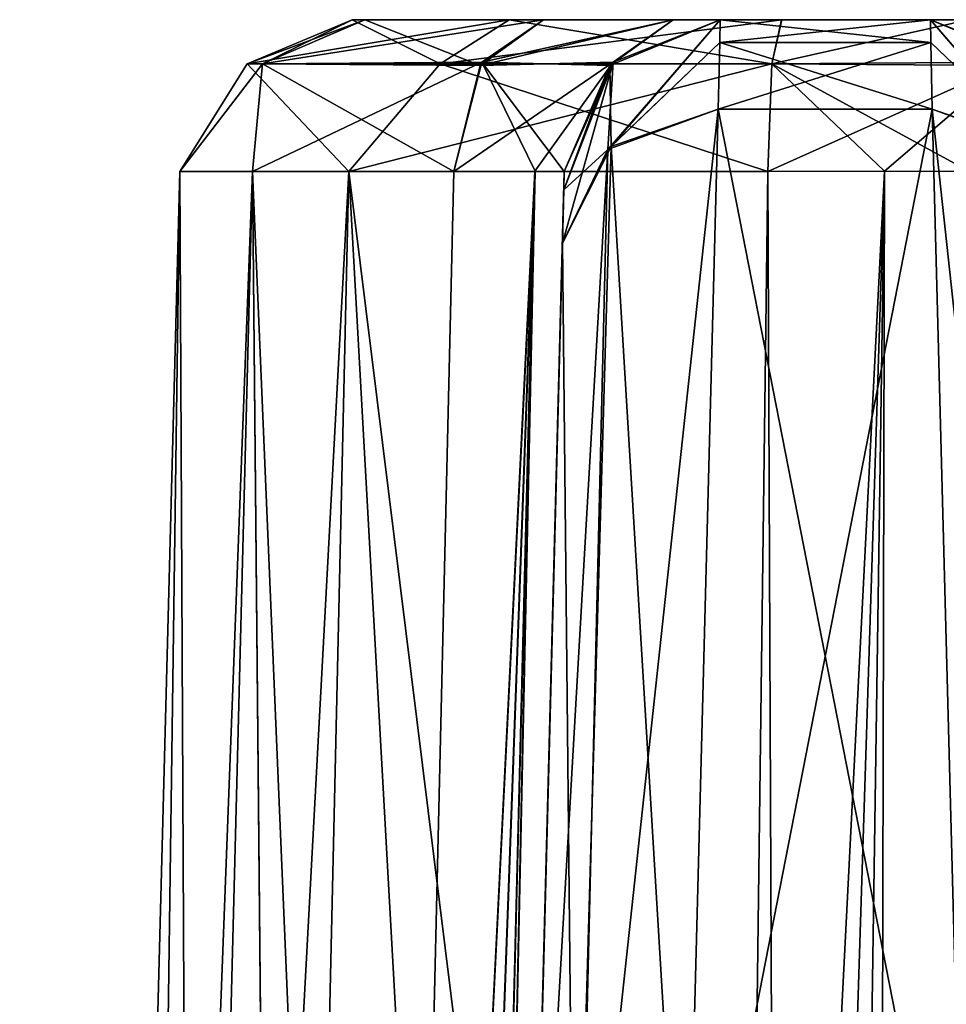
# Model space of a CAD drawing. Header units: inches. Extents: x -10 to 10, y -2.3 to 4.3.
# Tile 228 of 256: x -7.155 to -6.977, y 0.661 to 0.85. Entities that reach past the tile are written whole.
import ezdxf

# ---------------------------------------------------------------- set-up
doc = ezdxf.new("R2010")
doc.units = ezdxf.units.IN
doc.header["$LTSCALE"] = 65.185185
doc.header["$MEASUREMENT"] = 0
for name, color, linetype in [('1686', 7, 'CONTINUOUS'), ('1731', 7, 'CONTINUOUS'), ('4492', 7, 'CONTINUOUS'), ('4493', 7, 'CONTINUOUS'), ('4494', 7, 'CONTINUOUS'), ('4495', 7, 'CONTINUOUS'), ('4496', 7, 'CONTINUOUS'), ('4497', 7, 'CONTINUOUS'), ('4498', 7, 'CONTINUOUS'), ('4499', 7, 'CONTINUOUS'), ('4500', 7, 'CONTINUOUS'), ('4501', 7, 'CONTINUOUS'), ('4752', 7, 'CONTINUOUS'), ('4753', 7, 'CONTINUOUS'), ('4754', 7, 'CONTINUOUS'), ('4755', 7, 'CONTINUOUS'), ('4756', 7, 'CONTINUOUS'), ('4757', 7, 'CONTINUOUS'), ('4758', 7, 'CONTINUOUS'), ('4759', 7, 'CONTINUOUS'), ('4760', 7, 'CONTINUOUS'), ('4761', 7, 'CONTINUOUS'), ('4791', 7, 'CONTINUOUS'), ('4792', 7, 'CONTINUOUS'), ('4793', 7, 'CONTINUOUS'), ('4794', 7, 'CONTINUOUS'), ('4795', 7, 'CONTINUOUS'), ('4796', 7, 'CONTINUOUS'), ('4798', 7, 'CONTINUOUS'), ('4832', 7, 'CONTINUOUS'), ('4833', 7, 'CONTINUOUS'), ('4834', 7, 'CONTINUOUS'), ('4835', 7, 'CONTINUOUS'), ('4836', 7, 'CONTINUOUS'), ('4877', 7, 'CONTINUOUS')]:
    doc.layers.add(name, color=color, linetype=linetype)

msp = doc.modelspace()

# ---------------------------------------------------------------- linework, layer by layer
at = {"layer": '1686', "linetype": 'Continuous'}
for points in [[(-7.081, -0.355, 2.82467), (-7.081, -0.355, 4.53392), (-7.05021, 0.82079, 3.4926), (-7.081, -0.355, 2.82467)], [(-7.05021, 0.82079, 3.4926), (-7.081, -0.355, 4.53392), (-7.0503, 0.81729, 3.52136), (-7.05021, 0.82079, 3.4926)], [(-7.05021, 0.82079, 2.80949), (-7.081, -0.355, 2.82467), (-7.05021, 0.82079, 3.4926), (-7.05021, 0.82079, 2.80949)], [(-7.0503, 0.81729, 3.52136), (-7.081, -0.355, 4.53392), (-7.05057, 0.807, 3.54845), (-7.0503, 0.81729, 3.52136)], [(-7.081, -0.355, 4.53392), (-7.05694, 0.5639, 4.01084), (-7.05057, 0.807, 3.54845), (-7.081, -0.355, 4.53392)]]:
    msp.add_3dface(points, dxfattribs=at)
at = {"layer": '1731', "linetype": 'Continuous'}
for points in [[(-7.0503, 0.81729, -3.52136), (-7.081, -0.355, -2.82272), (-7.05021, 0.82079, -3.4926), (-7.0503, 0.81729, -3.52136)], [(-7.05021, 0.82079, -3.4926), (-7.081, -0.355, -2.82272), (-7.05021, 0.82079, -2.80755), (-7.05021, 0.82079, -3.4926)], [(-7.05057, 0.807, -3.54845), (-7.081, -0.355, -2.82272), (-7.0503, 0.81729, -3.52136), (-7.05057, 0.807, -3.54845)], [(-7.05694, 0.5639, -4.01085), (-7.081, -0.355, -2.82272), (-7.05057, 0.807, -3.54845), (-7.05694, 0.5639, -4.01085)]]:
    msp.add_3dface(points, dxfattribs=at)
at = {"layer": '4492', "linetype": 'Continuous'}
msp.add_3dface([(-6.97978, 0.85, 2.8095), (-6.95853, 0.84118, 2.80949), (-6.97076, 0.85, 2.77264), (-6.97978, 0.85, 2.8095)], dxfattribs=at)
at = {"layer": '4493', "linetype": 'Continuous'}
for points in [[(-6.95853, 0.84118, 2.80949), (-6.97978, 0.85, 2.8095), (-6.95917, 0.8418, 3.4926), (-6.95853, 0.84118, 2.80949)], [(-6.95917, 0.8418, 3.4926), (-6.97978, 0.85, 2.8095), (-6.97978, 0.85, 3.4926), (-6.95917, 0.8418, 3.4926)]]:
    msp.add_3dface(points, dxfattribs=at)
at = {"layer": '4494', "linetype": 'Continuous'}
for points in [[(-6.95917, 0.8418, 3.4926), (-6.97978, 0.85, 3.4926), (-6.95814, 0.82505, 3.55805), (-6.95917, 0.8418, 3.4926)], [(-6.95814, 0.82505, 3.55805), (-6.97978, 0.85, 3.4926), (-6.97969, 0.84563, 3.52855), (-6.95814, 0.82505, 3.55805)], [(-6.97942, 0.83277, 3.56241), (-6.95814, 0.82505, 3.55805), (-6.97969, 0.84563, 3.52855), (-6.97942, 0.83277, 3.56241)]]:
    msp.add_3dface(points, dxfattribs=at)
at = {"layer": '4495', "linetype": 'Continuous'}
for points in [[(-6.97305, 0.5897, 4.02475), (-6.95233, 0.58246, 4.02066), (-6.97942, 0.83277, 3.56241), (-6.97305, 0.5897, 4.02475)], [(-6.95233, 0.58246, 4.02066), (-6.95814, 0.82505, 3.55805), (-6.97942, 0.83277, 3.56241), (-6.95233, 0.58246, 4.02066)]]:
    msp.add_3dface(points, dxfattribs=at)
at = {"layer": '4496', "linetype": 'Continuous'}
for points in [[(-7.02695, 0.5897, 4.02475), (-6.97305, 0.5897, 4.02475), (-6.97942, 0.83277, 3.56241), (-7.02695, 0.5897, 4.02475)], [(-7.02695, 0.5897, 4.02475), (-6.97942, 0.83277, 3.56241), (-7.02058, 0.83277, 3.56241), (-7.02695, 0.5897, 4.02475)]]:
    msp.add_3dface(points, dxfattribs=at)
at = {"layer": '4497', "linetype": 'Continuous'}
for points in [[(-7.02695, 0.5897, 4.02475), (-7.02058, 0.83277, 3.56241), (-7.04122, 0.8256, 3.55835), (-7.02695, 0.5897, 4.02475)], [(-7.05057, 0.807, 3.54845), (-7.04823, 0.58198, 4.0204), (-7.04122, 0.8256, 3.55835), (-7.05057, 0.807, 3.54845)], [(-7.04823, 0.58198, 4.0204), (-7.02695, 0.5897, 4.02475), (-7.04122, 0.8256, 3.55835), (-7.04823, 0.58198, 4.0204)], [(-7.05694, 0.5639, 4.01084), (-7.04823, 0.58198, 4.0204), (-7.05057, 0.807, 3.54845), (-7.05694, 0.5639, 4.01084)]]:
    msp.add_3dface(points, dxfattribs=at)
at = {"layer": '4498', "linetype": 'Continuous'}
for points in [[(-7.04147, 0.84118, 3.4926), (-7.04122, 0.8256, 3.55835), (-7.02022, 0.85, 3.4926), (-7.04147, 0.84118, 3.4926)], [(-7.02022, 0.85, 3.4926), (-7.04122, 0.8256, 3.55835), (-7.02031, 0.84563, 3.52855), (-7.02022, 0.85, 3.4926)], [(-7.04122, 0.8256, 3.55835), (-7.02058, 0.83277, 3.56241), (-7.02031, 0.84563, 3.52855), (-7.04122, 0.8256, 3.55835)], [(-7.05021, 0.82079, 3.4926), (-7.0503, 0.81729, 3.52136), (-7.04147, 0.84118, 3.4926), (-7.05021, 0.82079, 3.4926)], [(-7.0503, 0.81729, 3.52136), (-7.04122, 0.8256, 3.55835), (-7.04147, 0.84118, 3.4926), (-7.0503, 0.81729, 3.52136)], [(-7.0503, 0.81729, 3.52136), (-7.05057, 0.807, 3.54845), (-7.04122, 0.8256, 3.55835), (-7.0503, 0.81729, 3.52136)]]:
    msp.add_3dface(points, dxfattribs=at)
at = {"layer": '4499', "linetype": 'Continuous'}
for points in [[(-7.04147, 0.84118, 3.4926), (-7.02022, 0.85, 3.4926), (-7.04083, 0.8418, 2.80949), (-7.04147, 0.84118, 3.4926)], [(-7.04083, 0.8418, 2.80949), (-7.02022, 0.85, 3.4926), (-7.02022, 0.85, 2.8095), (-7.04083, 0.8418, 2.80949)], [(-7.05021, 0.82079, 2.80949), (-7.04147, 0.84118, 3.4926), (-7.04083, 0.8418, 2.80949), (-7.05021, 0.82079, 2.80949)], [(-7.05021, 0.82079, 2.80949), (-7.05021, 0.82079, 3.4926), (-7.04147, 0.84118, 3.4926), (-7.05021, 0.82079, 2.80949)]]:
    msp.add_3dface(points, dxfattribs=at)
at = {"layer": '4500', "linetype": 'Continuous'}
for points in [[(-7.06642, 0.84118, 2.76146), (-7.04083, 0.8418, 2.80949), (-7.02924, 0.85, 2.77265), (-7.06642, 0.84118, 2.76146)], [(-7.05419, 0.85, 2.74408), (-7.06642, 0.84118, 2.76146), (-7.02924, 0.85, 2.77265), (-7.05419, 0.85, 2.74408)], [(-7.04083, 0.8418, 2.80949), (-7.02022, 0.85, 2.8095), (-7.02924, 0.85, 2.77265), (-7.04083, 0.8418, 2.80949)], [(-7.07149, 0.82079, 2.76867), (-7.04083, 0.8418, 2.80949), (-7.06642, 0.84118, 2.76146), (-7.07149, 0.82079, 2.76867)], [(-7.04083, 0.8418, 2.80949), (-7.07149, 0.82079, 2.76867), (-7.05587, 0.82089, 2.78648), (-7.04083, 0.8418, 2.80949)], [(-7.05021, 0.82079, 2.80949), (-7.04083, 0.8418, 2.80949), (-7.05587, 0.82089, 2.78648), (-7.05021, 0.82079, 2.80949)]]:
    msp.add_3dface(points, dxfattribs=at)
at = {"layer": '4501', "linetype": 'Continuous'}
for points in [[(-7.09908, -0.35478, 2.78628), (-7.05587, 0.82089, 2.78648), (-7.08529, 0.23218, 2.77745), (-7.09908, -0.35478, 2.78628)], [(-7.08578, -0.35522, 2.80344), (-7.05587, 0.82089, 2.78648), (-7.09908, -0.35478, 2.78628), (-7.08578, -0.35522, 2.80344)], [(-7.081, -0.355, 2.82467), (-7.05587, 0.82089, 2.78648), (-7.08578, -0.35522, 2.80344), (-7.081, -0.355, 2.82467)], [(-7.07149, 0.82079, 2.76867), (-7.08529, 0.23218, 2.77745), (-7.05587, 0.82089, 2.78648), (-7.07149, 0.82079, 2.76867)], [(-7.081, -0.355, 2.82467), (-7.05021, 0.82079, 2.80949), (-7.05587, 0.82089, 2.78648), (-7.081, -0.355, 2.82467)]]:
    msp.add_3dface(points, dxfattribs=at)
at = {"layer": '4752', "linetype": 'Continuous'}
for points in [[(-7.08574, -0.35518, -2.80149), (-7.09904, -0.355, -2.78428), (-7.05583, 0.82088, -2.78451), (-7.08574, -0.35518, -2.80149)], [(-7.05583, 0.82088, -2.78451), (-7.09904, -0.355, -2.78428), (-7.08533, 0.2322, -2.77557), (-7.05583, 0.82088, -2.78451)], [(-7.081, -0.355, -2.82272), (-7.08574, -0.35518, -2.80149), (-7.05583, 0.82088, -2.78451), (-7.081, -0.355, -2.82272)], [(-7.07144, 0.82079, -2.76666), (-7.05583, 0.82088, -2.78451), (-7.08533, 0.2322, -2.77557), (-7.07144, 0.82079, -2.76666)], [(-7.05021, 0.82079, -2.80755), (-7.081, -0.355, -2.82272), (-7.05583, 0.82088, -2.78451), (-7.05021, 0.82079, -2.80755)]]:
    msp.add_3dface(points, dxfattribs=at)
at = {"layer": '4753', "linetype": 'Continuous'}
for points in [[(-7.02924, 0.85, -2.77069), (-7.04147, 0.84118, -2.80755), (-7.06605, 0.8418, -2.75899), (-7.02924, 0.85, -2.77069)], [(-7.05419, 0.85, -2.74213), (-7.02924, 0.85, -2.77069), (-7.06605, 0.8418, -2.75899), (-7.05419, 0.85, -2.74213)], [(-7.02022, 0.85, -2.80755), (-7.04147, 0.84118, -2.80755), (-7.02924, 0.85, -2.77069), (-7.02022, 0.85, -2.80755)], [(-7.05583, 0.82088, -2.78451), (-7.07144, 0.82079, -2.76666), (-7.06605, 0.8418, -2.75899), (-7.05583, 0.82088, -2.78451)], [(-7.05021, 0.82079, -2.80755), (-7.05583, 0.82088, -2.78451), (-7.06605, 0.8418, -2.75899), (-7.05021, 0.82079, -2.80755)], [(-7.04147, 0.84118, -2.80755), (-7.05021, 0.82079, -2.80755), (-7.06605, 0.8418, -2.75899), (-7.04147, 0.84118, -2.80755)]]:
    msp.add_3dface(points, dxfattribs=at)
at = {"layer": '4754', "linetype": 'Continuous'}
for points in [[(-7.04147, 0.84118, -2.80755), (-7.02022, 0.85, -2.80755), (-7.04083, 0.8418, -3.4926), (-7.04147, 0.84118, -2.80755)], [(-7.04083, 0.8418, -3.4926), (-7.02022, 0.85, -2.80755), (-7.02022, 0.85, -3.4926), (-7.04083, 0.8418, -3.4926)], [(-7.05021, 0.82079, -3.4926), (-7.04147, 0.84118, -2.80755), (-7.04083, 0.8418, -3.4926), (-7.05021, 0.82079, -3.4926)], [(-7.05021, 0.82079, -3.4926), (-7.05021, 0.82079, -2.80755), (-7.04147, 0.84118, -2.80755), (-7.05021, 0.82079, -3.4926)]]:
    msp.add_3dface(points, dxfattribs=at)
at = {"layer": '4755', "linetype": 'Continuous'}
for points in [[(-7.04083, 0.8418, -3.4926), (-7.02022, 0.85, -3.4926), (-7.04186, 0.82505, -3.55805), (-7.04083, 0.8418, -3.4926)], [(-7.04186, 0.82505, -3.55805), (-7.02022, 0.85, -3.4926), (-7.02031, 0.84563, -3.52855), (-7.04186, 0.82505, -3.55805)], [(-7.02058, 0.83277, -3.56241), (-7.04186, 0.82505, -3.55805), (-7.02031, 0.84563, -3.52855), (-7.02058, 0.83277, -3.56241)], [(-7.05057, 0.807, -3.54845), (-7.0503, 0.81729, -3.52136), (-7.04083, 0.8418, -3.4926), (-7.05057, 0.807, -3.54845)], [(-7.05057, 0.807, -3.54845), (-7.04083, 0.8418, -3.4926), (-7.04186, 0.82505, -3.55805), (-7.05057, 0.807, -3.54845)], [(-7.0503, 0.81729, -3.52136), (-7.05021, 0.82079, -3.4926), (-7.04083, 0.8418, -3.4926), (-7.0503, 0.81729, -3.52136)]]:
    msp.add_3dface(points, dxfattribs=at)
at = {"layer": '4756', "linetype": 'Continuous'}
for points in [[(-7.02695, 0.5897, -4.02475), (-7.04767, 0.58246, -4.02066), (-7.02058, 0.83277, -3.56241), (-7.02695, 0.5897, -4.02475)], [(-7.04767, 0.58246, -4.02066), (-7.04186, 0.82505, -3.55805), (-7.02058, 0.83277, -3.56241), (-7.04767, 0.58246, -4.02066)], [(-7.05694, 0.5639, -4.01085), (-7.05057, 0.807, -3.54845), (-7.04186, 0.82505, -3.55805), (-7.05694, 0.5639, -4.01085)], [(-7.04767, 0.58246, -4.02066), (-7.05694, 0.5639, -4.01085), (-7.04186, 0.82505, -3.55805), (-7.04767, 0.58246, -4.02066)]]:
    msp.add_3dface(points, dxfattribs=at)
at = {"layer": '4757', "linetype": 'Continuous'}
for points in [[(-6.97305, 0.5897, -4.02475), (-7.02695, 0.5897, -4.02475), (-7.02058, 0.83277, -3.56241), (-6.97305, 0.5897, -4.02475)], [(-6.97305, 0.5897, -4.02475), (-7.02058, 0.83277, -3.56241), (-6.97942, 0.83277, -3.56241), (-6.97305, 0.5897, -4.02475)]]:
    msp.add_3dface(points, dxfattribs=at)
at = {"layer": '4758', "linetype": 'Continuous'}
msp.add_3dface([(-6.97305, 0.5897, -4.02475), (-6.97942, 0.83277, -3.56241), (-6.95878, 0.8256, -3.55835), (-6.97305, 0.5897, -4.02475)], dxfattribs=at)
at = {"layer": '4759', "linetype": 'Continuous'}
for points in [[(-6.95853, 0.84118, -3.4926), (-6.95878, 0.8256, -3.55835), (-6.97978, 0.85, -3.4926), (-6.95853, 0.84118, -3.4926)], [(-6.97978, 0.85, -3.4926), (-6.95878, 0.8256, -3.55835), (-6.97969, 0.84563, -3.52855), (-6.97978, 0.85, -3.4926)], [(-6.95878, 0.8256, -3.55835), (-6.97942, 0.83277, -3.56241), (-6.97969, 0.84563, -3.52855), (-6.95878, 0.8256, -3.55835)]]:
    msp.add_3dface(points, dxfattribs=at)
at = {"layer": '4760', "linetype": 'Continuous'}
for points in [[(-6.95853, 0.84118, -3.4926), (-6.97978, 0.85, -3.4926), (-6.95917, 0.8418, -2.80755), (-6.95853, 0.84118, -3.4926)], [(-6.95917, 0.8418, -2.80755), (-6.97978, 0.85, -3.4926), (-6.97978, 0.85, -2.80755), (-6.95917, 0.8418, -2.80755)]]:
    msp.add_3dface(points, dxfattribs=at)
at = {"layer": '4761', "linetype": 'Continuous'}
msp.add_3dface([(-6.95917, 0.8418, -2.80755), (-6.97978, 0.85, -2.80755), (-6.97076, 0.85, -2.7707), (-6.95917, 0.8418, -2.80755)], dxfattribs=at)
at = {"layer": '4791', "linetype": 'Continuous'}
for points in [[(-6.90899, 0.85, 2.69139), (-6.91453, 0.85, 2.62734), (-7.09101, 0.85, 2.64262), (-6.90899, 0.85, 2.69139)], [(-7.09101, 0.85, 2.64262), (-6.91453, 0.85, 2.62734), (-7.06079, 0.85, 2.59509), (-7.09101, 0.85, 2.64262)], [(-7.0886, 0.85, 2.69889), (-6.90899, 0.85, 2.69139), (-7.09101, 0.85, 2.64262), (-7.0886, 0.85, 2.69889)], [(-7.09101, 0.85, -2.64066), (-7.06079, 0.85, -2.59313), (-6.91453, 0.85, -2.62539), (-7.09101, 0.85, -2.64066)], [(-7.08861, 0.85, -2.69693), (-7.09101, 0.85, -2.64066), (-6.90899, 0.85, -2.68944), (-7.08861, 0.85, -2.69693)], [(-6.90899, 0.85, -2.68944), (-7.09101, 0.85, -2.64066), (-6.91453, 0.85, -2.62539), (-6.90899, 0.85, -2.68944)], [(-6.94581, 0.85, -2.74213), (-7.05419, 0.85, -2.74213), (-7.08861, 0.85, -2.69693), (-6.94581, 0.85, -2.74213)], [(-6.94581, 0.85, -2.74213), (-7.08861, 0.85, -2.69693), (-6.90899, 0.85, -2.68944), (-6.94581, 0.85, -2.74213)], [(-7.05419, 0.85, 2.74408), (-6.90899, 0.85, 2.69139), (-7.0886, 0.85, 2.69889), (-7.05419, 0.85, 2.74408)], [(-6.91453, 0.85, 2.62734), (-6.92186, 0.85, 2.59012), (-7.06079, 0.85, 2.59509), (-6.91453, 0.85, 2.62734)], [(-7.06079, 0.85, 2.59509), (-6.92186, 0.85, 2.59012), (-7.00839, 0.85, 2.57315), (-7.06079, 0.85, 2.59509)], [(-7.06079, 0.85, -2.59313), (-7.0084, 0.85, -2.5712), (-6.92186, 0.85, -2.58818), (-7.06079, 0.85, -2.59313)], [(-6.91453, 0.85, -2.62539), (-7.06079, 0.85, -2.59313), (-6.92186, 0.85, -2.58818), (-6.91453, 0.85, -2.62539)], [(-6.94581, 0.85, 2.74408), (-7.05419, 0.85, 2.74408), (-7.02924, 0.85, 2.77265), (-6.94581, 0.85, 2.74408)], [(-7.05419, 0.85, 2.74408), (-6.94581, 0.85, 2.74408), (-6.90899, 0.85, 2.69139), (-7.05419, 0.85, 2.74408)], [(-7.02924, 0.85, -2.77069), (-7.05419, 0.85, -2.74213), (-6.97076, 0.85, -2.7707), (-7.02924, 0.85, -2.77069)], [(-7.05419, 0.85, -2.74213), (-6.94581, 0.85, -2.74213), (-6.97076, 0.85, -2.7707), (-7.05419, 0.85, -2.74213)], [(-6.97076, 0.85, 2.77264), (-6.94581, 0.85, 2.74408), (-7.02924, 0.85, 2.77265), (-6.97076, 0.85, 2.77264)], [(-7.02022, 0.85, 2.8095), (-6.97076, 0.85, 2.77264), (-7.02924, 0.85, 2.77265), (-7.02022, 0.85, 2.8095)], [(-7.02022, 0.85, -2.80755), (-7.02924, 0.85, -2.77069), (-6.97978, 0.85, -2.80755), (-7.02022, 0.85, -2.80755)], [(-6.97978, 0.85, -2.80755), (-7.02924, 0.85, -2.77069), (-6.97076, 0.85, -2.7707), (-6.97978, 0.85, -2.80755)], [(-6.97978, 0.85, 2.8095), (-6.97076, 0.85, 2.77264), (-7.02022, 0.85, 2.8095), (-6.97978, 0.85, 2.8095)], [(-6.97978, 0.85, 3.4926), (-6.97978, 0.85, 2.8095), (-7.02022, 0.85, 3.4926), (-6.97978, 0.85, 3.4926)], [(-7.02022, 0.85, 3.4926), (-6.97978, 0.85, 2.8095), (-7.02022, 0.85, 2.8095), (-7.02022, 0.85, 3.4926)], [(-7.02022, 0.85, -3.4926), (-7.02022, 0.85, -2.80755), (-6.97978, 0.85, -3.4926), (-7.02022, 0.85, -3.4926)], [(-6.97978, 0.85, -3.4926), (-7.02022, 0.85, -2.80755), (-6.97978, 0.85, -2.80755), (-6.97978, 0.85, -3.4926)], [(-7.0084, 0.85, -2.5712), (-6.97249, 0.85, -2.55894), (-6.92186, 0.85, -2.58818), (-7.0084, 0.85, -2.5712)], [(-6.92186, 0.85, 2.59012), (-6.91124, 0.85, 2.55371), (-7.00839, 0.85, 2.57315), (-6.92186, 0.85, 2.59012)], [(-7.00839, 0.85, 2.57315), (-6.91124, 0.85, 2.55371), (-6.9725, 0.85, 2.56089), (-7.00839, 0.85, 2.57315)]]:
    msp.add_3dface(points, dxfattribs=at)
at = {"layer": '4792', "linetype": 'Continuous'}
for points in [[(-6.97969, 0.84563, 3.52855), (-6.97978, 0.85, 3.4926), (-7.02031, 0.84563, 3.52855), (-6.97969, 0.84563, 3.52855)], [(-6.97978, 0.85, 3.4926), (-7.02022, 0.85, 3.4926), (-7.02031, 0.84563, 3.52855), (-6.97978, 0.85, 3.4926)], [(-6.97942, 0.83277, 3.56241), (-6.97969, 0.84563, 3.52855), (-7.02058, 0.83277, 3.56241), (-6.97942, 0.83277, 3.56241)], [(-7.02058, 0.83277, 3.56241), (-6.97969, 0.84563, 3.52855), (-7.02031, 0.84563, 3.52855), (-7.02058, 0.83277, 3.56241)]]:
    msp.add_3dface(points, dxfattribs=at)
at = {"layer": '4793', "linetype": 'Continuous'}
for points in [[(-7.09101, 0.85, 2.64262), (-7.06079, 0.85, 2.59509), (-7.11123, 0.84149, 2.6372), (-7.09101, 0.85, 2.64262)], [(-7.09101, 0.85, 2.64262), (-7.11123, 0.84149, 2.6372), (-7.10825, 0.84149, 2.70628), (-7.09101, 0.85, 2.64262)], [(-7.06079, 0.85, 2.59509), (-7.07411, 0.84149, 2.57886), (-7.11123, 0.84149, 2.6372), (-7.06079, 0.85, 2.59509)], [(-7.06642, 0.84118, 2.76146), (-7.0886, 0.85, 2.69889), (-7.10825, 0.84149, 2.70628), (-7.06642, 0.84118, 2.76146)], [(-7.0886, 0.85, 2.69889), (-7.09101, 0.85, 2.64262), (-7.10825, 0.84149, 2.70628), (-7.0886, 0.85, 2.69889)], [(-7.06642, 0.84118, 2.76146), (-7.05419, 0.85, 2.74408), (-7.0886, 0.85, 2.69889), (-7.06642, 0.84118, 2.76146)], [(-7.06079, 0.85, 2.59509), (-7.00839, 0.85, 2.57315), (-7.07411, 0.84149, 2.57886), (-7.06079, 0.85, 2.59509)], [(-7.07411, 0.84149, 2.57886), (-7.00839, 0.85, 2.57315), (-7.01026, 0.8415, 2.55231), (-7.07411, 0.84149, 2.57886)], [(-7.12421, 0.82079, 2.667), (-7.11023, 0.82079, 2.72425), (-7.10825, 0.84149, 2.70628), (-7.12421, 0.82079, 2.667)], [(-7.09166, 0.82079, 2.58317), (-7.12421, 0.82079, 2.667), (-7.11123, 0.84149, 2.6372), (-7.09166, 0.82079, 2.58317)], [(-7.11123, 0.84149, 2.6372), (-7.12421, 0.82079, 2.667), (-7.10825, 0.84149, 2.70628), (-7.11123, 0.84149, 2.6372)], [(-7.07411, 0.84149, 2.57886), (-7.09166, 0.82079, 2.58317), (-7.11123, 0.84149, 2.6372), (-7.07411, 0.84149, 2.57886)], [(-7.11023, 0.82079, 2.72425), (-7.07149, 0.82079, 2.76867), (-7.10825, 0.84149, 2.70628), (-7.11023, 0.82079, 2.72425)], [(-7.07149, 0.82079, 2.76867), (-7.06642, 0.84118, 2.76146), (-7.10825, 0.84149, 2.70628), (-7.07149, 0.82079, 2.76867)], [(-7.01107, 0.82079, 2.54328), (-7.09166, 0.82079, 2.58317), (-7.01026, 0.8415, 2.55231), (-7.01107, 0.82079, 2.54328)], [(-7.01026, 0.8415, 2.55231), (-7.09166, 0.82079, 2.58317), (-7.07411, 0.84149, 2.57886), (-7.01026, 0.8415, 2.55231)]]:
    msp.add_3dface(points, dxfattribs=at)
at = {"layer": '4794', "linetype": 'Continuous'}
for points in [[(-7.11851, -0.355, 2.56709), (-7.155, -0.355, 2.667), (-7.09166, 0.82079, 2.58317), (-7.11851, -0.355, 2.56709)], [(-7.155, -0.355, 2.667), (-7.14032, -0.355, 2.73284), (-7.12421, 0.82079, 2.667), (-7.155, -0.355, 2.667)], [(-7.155, -0.355, 2.667), (-7.12421, 0.82079, 2.667), (-7.09166, 0.82079, 2.58317), (-7.155, -0.355, 2.667)], [(-7.14032, -0.355, 2.73284), (-7.09908, -0.35478, 2.78628), (-7.11023, 0.82079, 2.72425), (-7.14032, -0.355, 2.73284)], [(-7.14032, -0.355, 2.73284), (-7.11023, 0.82079, 2.72425), (-7.12421, 0.82079, 2.667), (-7.14032, -0.355, 2.73284)], [(-7.02616, -0.355, 2.51422), (-7.11851, -0.355, 2.56709), (-7.09166, 0.82079, 2.58317), (-7.02616, -0.355, 2.51422)], [(-7.08529, 0.23218, 2.77745), (-7.07149, 0.82079, 2.76867), (-7.11023, 0.82079, 2.72425), (-7.08529, 0.23218, 2.77745)], [(-7.09908, -0.35478, 2.78628), (-7.08529, 0.23218, 2.77745), (-7.11023, 0.82079, 2.72425), (-7.09908, -0.35478, 2.78628)], [(-7.02616, -0.355, 2.51422), (-7.09166, 0.82079, 2.58317), (-7.01864, 0.2322, 2.52863), (-7.02616, -0.355, 2.51422)], [(-7.09166, 0.82079, 2.58317), (-7.01107, 0.82079, 2.54328), (-7.01864, 0.2322, 2.52863), (-7.09166, 0.82079, 2.58317)]]:
    msp.add_3dface(points, dxfattribs=at)
at = {"layer": '4795', "linetype": 'Continuous'}
for points in [[(-7.02616, -0.355, 2.51422), (-7.01864, 0.2322, 2.52863), (-6.98862, 0.82088, 2.53563), (-7.02616, -0.355, 2.51422)], [(-7.02616, -0.355, 2.51422), (-6.98862, 0.82088, 2.53563), (-7.00603, -0.35518, 2.50597), (-7.02616, -0.355, 2.51422)], [(-7.01864, 0.2322, 2.52863), (-7.01107, 0.82079, 2.54328), (-6.98862, 0.82088, 2.53563), (-7.01864, 0.2322, 2.52863)], [(-7.00603, -0.35518, 2.50597), (-6.98862, 0.82088, 2.53563), (-6.99131, -0.355, 2.48995), (-7.00603, -0.35518, 2.50597)], [(-6.98862, 0.82088, 2.53563), (-6.97224, 0.82079, 2.51849), (-6.99131, -0.355, 2.48995), (-6.98862, 0.82088, 2.53563)]]:
    msp.add_3dface(points, dxfattribs=at)
at = {"layer": '4796', "linetype": 'Continuous'}
for points in [[(-7.00839, 0.85, 2.57315), (-6.9725, 0.85, 2.56089), (-7.01026, 0.8415, 2.55231), (-7.00839, 0.85, 2.57315)], [(-7.01026, 0.8415, 2.55231), (-6.9725, 0.85, 2.56089), (-6.96467, 0.84118, 2.52286), (-7.01026, 0.8415, 2.55231)], [(-7.01107, 0.82079, 2.54328), (-7.01026, 0.8415, 2.55231), (-6.98862, 0.82088, 2.53563), (-7.01107, 0.82079, 2.54328)], [(-7.01026, 0.8415, 2.55231), (-6.97224, 0.82079, 2.51849), (-6.98862, 0.82088, 2.53563), (-7.01026, 0.8415, 2.55231)], [(-6.97224, 0.82079, 2.51849), (-7.01026, 0.8415, 2.55231), (-6.96467, 0.84118, 2.52286), (-6.97224, 0.82079, 2.51849)]]:
    msp.add_3dface(points, dxfattribs=at)
at = {"layer": '4798', "linetype": 'Continuous'}
msp.add_3dface([(-6.99131, -0.355, 2.48995), (-6.97224, 0.82079, 2.51849), (-6.64898, -0.355, 1.89702), (-6.99131, -0.355, 2.48995)], dxfattribs=at)
at = {"layer": '4832', "linetype": 'Continuous'}
for points in [[(-7.14032, -0.355, -2.73089), (-7.155, -0.355, -2.66505), (-7.11023, 0.82079, -2.7223), (-7.14032, -0.355, -2.73089)], [(-7.155, -0.355, -2.66505), (-7.11851, -0.355, -2.56515), (-7.12421, 0.82079, -2.66505), (-7.155, -0.355, -2.66505)], [(-7.155, -0.355, -2.66505), (-7.12421, 0.82079, -2.66505), (-7.11023, 0.82079, -2.7223), (-7.155, -0.355, -2.66505)], [(-7.09904, -0.355, -2.78428), (-7.14032, -0.355, -2.73089), (-7.11023, 0.82079, -2.7223), (-7.09904, -0.355, -2.78428)], [(-7.12421, 0.82079, -2.66505), (-7.11851, -0.355, -2.56515), (-7.09166, 0.82079, -2.58123), (-7.12421, 0.82079, -2.66505)], [(-7.11851, -0.355, -2.56515), (-7.02616, -0.355, -2.51227), (-7.09166, 0.82079, -2.58123), (-7.11851, -0.355, -2.56515)], [(-7.08533, 0.2322, -2.77557), (-7.09904, -0.355, -2.78428), (-7.11023, 0.82079, -2.7223), (-7.08533, 0.2322, -2.77557)], [(-7.07144, 0.82079, -2.76666), (-7.08533, 0.2322, -2.77557), (-7.11023, 0.82079, -2.7223), (-7.07144, 0.82079, -2.76666)], [(-7.09166, 0.82079, -2.58123), (-7.02616, -0.355, -2.51227), (-7.01864, 0.2322, -2.52668), (-7.09166, 0.82079, -2.58123)], [(-7.01107, 0.82079, -2.54133), (-7.09166, 0.82079, -2.58123), (-7.01864, 0.2322, -2.52668), (-7.01107, 0.82079, -2.54133)]]:
    msp.add_3dface(points, dxfattribs=at)
at = {"layer": '4833', "linetype": 'Continuous'}
for points in [[(-7.09101, 0.85, -2.64066), (-7.08861, 0.85, -2.69693), (-7.11123, 0.84149, -2.63525), (-7.09101, 0.85, -2.64066)], [(-7.09101, 0.85, -2.64066), (-7.11123, 0.84149, -2.63525), (-7.07411, 0.84149, -2.57691), (-7.09101, 0.85, -2.64066)], [(-7.08861, 0.85, -2.69693), (-7.10825, 0.84149, -2.70433), (-7.11123, 0.84149, -2.63525), (-7.08861, 0.85, -2.69693)], [(-7.05419, 0.85, -2.74213), (-7.06605, 0.8418, -2.75899), (-7.10825, 0.84149, -2.70433), (-7.05419, 0.85, -2.74213)], [(-7.08861, 0.85, -2.69693), (-7.05419, 0.85, -2.74213), (-7.10825, 0.84149, -2.70433), (-7.08861, 0.85, -2.69693)], [(-7.06079, 0.85, -2.59313), (-7.09101, 0.85, -2.64066), (-7.07411, 0.84149, -2.57691), (-7.06079, 0.85, -2.59313)], [(-7.06079, 0.85, -2.59313), (-7.07411, 0.84149, -2.57691), (-7.01026, 0.84148, -2.55035), (-7.06079, 0.85, -2.59313)], [(-7.0084, 0.85, -2.5712), (-7.06079, 0.85, -2.59313), (-7.01026, 0.84148, -2.55035), (-7.0084, 0.85, -2.5712)], [(-7.12421, 0.82079, -2.66505), (-7.09166, 0.82079, -2.58123), (-7.11123, 0.84149, -2.63525), (-7.12421, 0.82079, -2.66505)], [(-7.11023, 0.82079, -2.7223), (-7.12421, 0.82079, -2.66505), (-7.10825, 0.84149, -2.70433), (-7.11023, 0.82079, -2.7223)], [(-7.10825, 0.84149, -2.70433), (-7.12421, 0.82079, -2.66505), (-7.11123, 0.84149, -2.63525), (-7.10825, 0.84149, -2.70433)], [(-7.11123, 0.84149, -2.63525), (-7.09166, 0.82079, -2.58123), (-7.07411, 0.84149, -2.57691), (-7.11123, 0.84149, -2.63525)], [(-7.06605, 0.8418, -2.75899), (-7.07144, 0.82079, -2.76666), (-7.11023, 0.82079, -2.7223), (-7.06605, 0.8418, -2.75899)], [(-7.06605, 0.8418, -2.75899), (-7.11023, 0.82079, -2.7223), (-7.10825, 0.84149, -2.70433), (-7.06605, 0.8418, -2.75899)], [(-7.09166, 0.82079, -2.58123), (-7.01107, 0.82079, -2.54133), (-7.07411, 0.84149, -2.57691), (-7.09166, 0.82079, -2.58123)], [(-7.07411, 0.84149, -2.57691), (-7.01107, 0.82079, -2.54133), (-7.01026, 0.84148, -2.55035), (-7.07411, 0.84149, -2.57691)]]:
    msp.add_3dface(points, dxfattribs=at)
at = {"layer": '4834', "linetype": 'Continuous'}
for points in [[(-6.97249, 0.85, -2.55894), (-7.0084, 0.85, -2.5712), (-7.01026, 0.84148, -2.55035), (-6.97249, 0.85, -2.55894)], [(-6.97249, 0.85, -2.55894), (-7.01026, 0.84148, -2.55035), (-6.96412, 0.8418, -2.52123), (-6.97249, 0.85, -2.55894)], [(-7.01026, 0.84148, -2.55035), (-7.01107, 0.82079, -2.54133), (-6.96412, 0.8418, -2.52123), (-7.01026, 0.84148, -2.55035)], [(-6.96412, 0.8418, -2.52123), (-7.01107, 0.82079, -2.54133), (-6.98862, 0.82088, -2.53368), (-6.96412, 0.8418, -2.52123)], [(-6.97224, 0.82079, -2.51654), (-6.96412, 0.8418, -2.52123), (-6.98862, 0.82088, -2.53368), (-6.97224, 0.82079, -2.51654)]]:
    msp.add_3dface(points, dxfattribs=at)
at = {"layer": '4835', "linetype": 'Continuous'}
for points in [[(-7.00603, -0.35522, -2.50402), (-7.01107, 0.82079, -2.54133), (-7.01864, 0.2322, -2.52668), (-7.00603, -0.35522, -2.50402)], [(-7.01107, 0.82079, -2.54133), (-7.00603, -0.35522, -2.50402), (-6.98862, 0.82088, -2.53368), (-7.01107, 0.82079, -2.54133)], [(-7.00603, -0.35522, -2.50402), (-6.99131, -0.355, -2.488), (-6.98862, 0.82088, -2.53368), (-7.00603, -0.35522, -2.50402)], [(-6.99131, -0.355, -2.488), (-6.97224, 0.82079, -2.51654), (-6.98862, 0.82088, -2.53368), (-6.99131, -0.355, -2.488)]]:
    msp.add_3dface(points, dxfattribs=at)
at = {"layer": '4836', "linetype": 'Continuous'}
for points in [[(-6.99131, -0.355, -2.488), (-6.64898, -0.355, -1.89507), (-6.61473, 0.82079, -1.89732), (-6.99131, -0.355, -2.488)], [(-6.97224, 0.82079, -2.51654), (-6.99131, -0.355, -2.488), (-6.61473, 0.82079, -1.89732), (-6.97224, 0.82079, -2.51654)]]:
    msp.add_3dface(points, dxfattribs=at)
at = {"layer": '4877', "linetype": 'Continuous'}
for points in [[(-7.02031, 0.84563, -3.52855), (-7.02022, 0.85, -3.4926), (-6.97969, 0.84563, -3.52855), (-7.02031, 0.84563, -3.52855)], [(-7.02022, 0.85, -3.4926), (-6.97978, 0.85, -3.4926), (-6.97969, 0.84563, -3.52855), (-7.02022, 0.85, -3.4926)], [(-7.02058, 0.83277, -3.56241), (-7.02031, 0.84563, -3.52855), (-6.97942, 0.83277, -3.56241), (-7.02058, 0.83277, -3.56241)], [(-6.97942, 0.83277, -3.56241), (-7.02031, 0.84563, -3.52855), (-6.97969, 0.84563, -3.52855), (-6.97942, 0.83277, -3.56241)]]:
    msp.add_3dface(points, dxfattribs=at)

doc.saveas('drawing.dxf')
